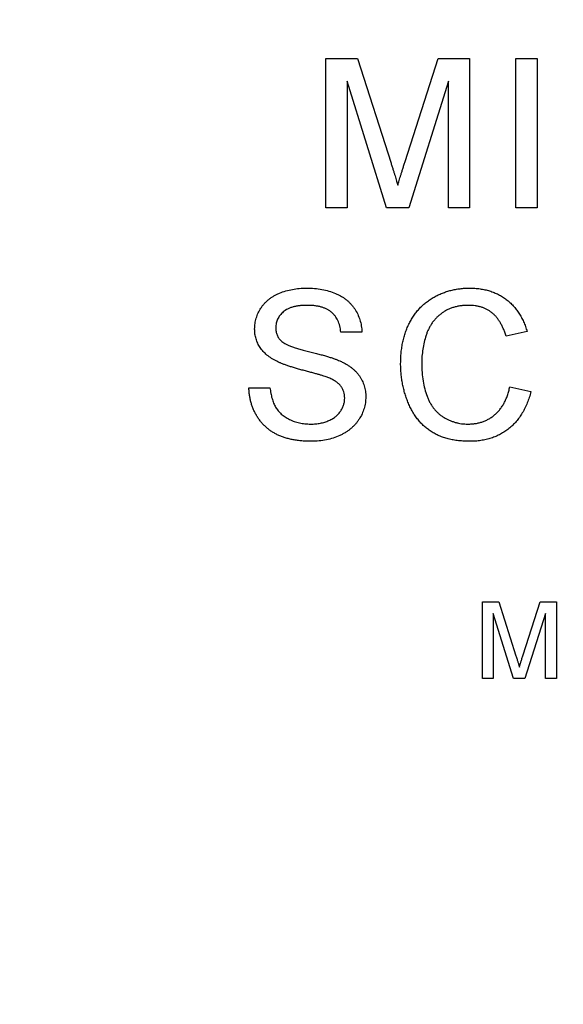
# Model space of a CAD drawing. Header units: inches. Extents: x 0.5 to 16.4, y 0.4 to 10.9.
# Tile 5 of 13: x 4.6 to 5.2, y 5.7 to 6.8. Entities that reach past the tile are written whole.
import ezdxf

# ---------------------------------------------------------------- set-up
doc = ezdxf.new("R2010")
doc.units = ezdxf.units.IN
doc.header["$MEASUREMENT"] = 0
doc.layers.add('OBJECT', color=1, linetype='Continuous')

msp = doc.modelspace()

# ---------------------------------------------------------------- linework, layer by layer
at = {"layer": 'OBJECT', "linetype": 'Continuous', "lineweight": 25}
for p, q in [((4.95964, 6.71651), (4.99396, 6.71651)), ((4.95964, 6.55472), (4.95964, 6.71651)), ((4.99396, 6.71651), (5.03013, 6.60298)), ((5.04536, 6.60492), (5.08117, 6.71651)), ((5.08117, 6.71651), (5.1152, 6.71651)), ((5.1152, 6.71651), (5.1152, 6.55472)), ((5.1654, 6.71651), (5.18821, 6.71651)), ((5.1654, 6.55472), (5.1654, 6.71651)), ((5.18821, 6.71651), (5.18821, 6.55472)), ((4.98246, 6.69162), (4.98246, 6.55472)), ((5.02537, 6.55472), (4.98246, 6.69162)), ((5.09239, 6.69162), (5.04922, 6.55472)), ((5.09239, 6.55472), (5.09239, 6.69162)), ((4.98246, 6.55472), (4.95964, 6.55472)), ((5.04922, 6.55472), (5.02537, 6.55472)), ((5.1152, 6.55472), (5.09239, 6.55472)), ((5.18821, 6.55472), (5.1654, 6.55472)), ((4.99864, 6.41998), (4.97582, 6.41998)), ((5.17743, 6.42066), (5.15461, 6.41576)), ((4.87626, 6.35983), (4.89908, 6.35983)), ((5.15876, 6.36093), (5.18158, 6.35561)), ((5.12902, 6.12806), (5.1467, 6.12806)), ((5.12902, 6.04472), (5.12902, 6.12806)), ((5.1467, 6.12806), (5.16533, 6.06958)), ((5.17318, 6.07058), (5.19162, 6.12806)), ((5.19162, 6.12806), (5.20915, 6.12806)), ((5.20915, 6.12806), (5.20915, 6.04472)), ((5.14078, 6.11524), (5.14078, 6.04472)), ((5.16288, 6.04472), (5.14078, 6.11524)), ((5.1974, 6.11524), (5.17516, 6.04472)), ((5.1974, 6.04472), (5.1974, 6.11524)), ((5.14078, 6.04472), (5.12902, 6.04472)), ((5.17516, 6.04472), (5.16288, 6.04472)), ((5.20915, 6.04472), (5.1974, 6.04472))]:
    msp.add_line(p, q, dxfattribs=at)
for radius in [1.182, 1.18]:
    msp.add_circle((5.55637, 6.35472), radius, dxfattribs=at)
for radius, start, end in [(1.6245, 299.46522, 240.53478), (1.23, 313.74009, 226.25991)]:
    msp.add_arc((5.55637, 6.35472), radius, start, end, dxfattribs=at)
for points, knots in [([(5.03013, 6.60298), (5.03053, 6.60169), (5.0313, 6.59921), (5.03244, 6.59561), (5.03348, 6.59228), (5.03441, 6.58918), (5.0353, 6.58635), (5.03606, 6.58375), (5.03679, 6.58141), (5.03722, 6.57993), (5.03742, 6.57922)], [0, 0, 0, 0, 0.1625255, 0.3143149, 0.4549785, 0.5845192, 0.7045671, 0.813495, 0.9116813, 1, 1, 1, 1]), ([(5.03742, 6.57922), (5.03765, 6.57999), (5.03813, 6.58162), (5.03891, 6.58419), (5.03974, 6.58703), (5.04073, 6.5901), (5.04176, 6.59344), (5.04285, 6.59705), (5.0441, 6.60089), (5.04493, 6.60355), (5.04536, 6.60492)], [0, 0, 0, 0, 0.0892048, 0.1898335, 0.2992326, 0.4192609, 0.5492074, 0.6890744, 0.8395792, 1, 1, 1, 1]), ([(4.88248, 6.42338), (4.88256, 6.42539), (4.88271, 6.42938), (4.88407, 6.43523), (4.88624, 6.44086), (4.8887, 6.44533), (4.89111, 6.44872), (4.8931, 6.45115), (4.89534, 6.4534), (4.89775, 6.4555), (4.90038, 6.45742), (4.90316, 6.45923), (4.90619, 6.46078), (4.91045, 6.46276), (4.91615, 6.46474), (4.92332, 6.46646), (4.93087, 6.46747), (4.93602, 6.46761), (4.93865, 6.46768)], [0, 0, 0, 0, 0.0749955, 0.1491654, 0.2236643, 0.300412, 0.3395705, 0.3789206, 0.4180957, 0.4582297, 0.4984267, 0.5397075, 0.582216, 0.6258238, 0.7154813, 0.8073841, 0.9016341, 1, 1, 1, 1]), ([(4.93865, 6.46768), (4.94152, 6.46762), (4.94712, 6.46749), (4.95526, 6.46642), (4.96286, 6.46459), (4.96881, 6.46253), (4.97321, 6.46046), (4.97634, 6.45883), (4.97924, 6.45696), (4.98194, 6.45493), (4.98447, 6.45275), (4.98677, 6.45036), (4.98892, 6.44785), (4.99145, 6.44425), (4.99418, 6.43948), (4.99654, 6.4333), (4.99816, 6.42678), (4.99847, 6.42227), (4.99864, 6.41998)], [0, 0, 0, 0, 0.1004751, 0.1956443, 0.2860834, 0.3729829, 0.4150257, 0.4560517, 0.4959387, 0.5355661, 0.5740871, 0.6125193, 0.651081, 0.6895131, 0.7662375, 0.8423504, 0.9199745, 1, 1, 1, 1]), ([(5.04053, 6.38592), (5.04057, 6.38797), (5.04064, 6.39203), (5.04105, 6.39801), (5.0418, 6.40379), (5.04284, 6.40936), (5.04416, 6.41473), (5.04579, 6.4199), (5.0477, 6.42487), (5.0499, 6.42964), (5.05239, 6.43416), (5.05511, 6.43843), (5.05811, 6.44239), (5.06131, 6.4461), (5.06479, 6.44952), (5.06854, 6.45264), (5.07253, 6.45549), (5.07674, 6.45805), (5.08114, 6.4603), (5.08565, 6.4623), (5.0903, 6.46394), (5.09504, 6.4653), (5.09988, 6.46639), (5.10485, 6.46711), (5.10992, 6.46759), (5.11334, 6.46765), (5.11507, 6.46768)], [0, 0, 0, 0, 0.0494014, 0.0976048, 0.1442547, 0.1894721, 0.233915, 0.2772371, 0.3198588, 0.3619567, 0.4034858, 0.4439336, 0.4836492, 0.5228933, 0.5618584, 0.6007949, 0.6401043, 0.6796434, 0.7193998, 0.7588542, 0.7983155, 0.8378024, 0.8774686, 0.9176828, 0.9583929, 1, 1, 1, 1]), ([(5.11507, 6.46768), (5.11701, 6.46765), (5.12081, 6.46757), (5.12639, 6.46698), (5.13174, 6.466), (5.13687, 6.4647), (5.14174, 6.46293), (5.14639, 6.46082), (5.15078, 6.45828), (5.15495, 6.45539), (5.15883, 6.45214), (5.16246, 6.44861), (5.16571, 6.44471), (5.1687, 6.44053), (5.17134, 6.43601), (5.17372, 6.4312), (5.17577, 6.42606), (5.17687, 6.42248), (5.17743, 6.42066)], [0, 0, 0, 0, 0.0686495, 0.1349374, 0.1988419, 0.2614093, 0.3225168, 0.3823769, 0.4424709, 0.5022278, 0.5621014, 0.6217316, 0.6818513, 0.7420492, 0.8039081, 0.8671622, 0.9323606, 1, 1, 1, 1]), ([(4.93955, 6.44902), (4.93812, 6.449), (4.93533, 6.44898), (4.93131, 6.4486), (4.92758, 6.44808), (4.92415, 6.4473), (4.92104, 6.44629), (4.91818, 6.44512), (4.91568, 6.44364), (4.91346, 6.44199), (4.91155, 6.44016), (4.9099, 6.43823), (4.90844, 6.43627), (4.9073, 6.43415), (4.90638, 6.43196), (4.90579, 6.42967), (4.90536, 6.42731), (4.90532, 6.42569), (4.9053, 6.42487)], [0, 0, 0, 0, 0.091511, 0.1771429, 0.2571085, 0.3311984, 0.4005923, 0.465625, 0.5269735, 0.5854431, 0.6413985, 0.6950442, 0.7467816, 0.7969589, 0.8475449, 0.8974385, 0.9476489, 1, 1, 1, 1]), ([(4.97582, 6.41998), (4.97567, 6.42114), (4.97539, 6.4234), (4.97469, 6.42668), (4.9737, 6.42973), (4.97255, 6.43257), (4.97114, 6.43518), (4.96951, 6.43758), (4.96763, 6.43974), (4.96554, 6.44172), (4.96318, 6.44344), (4.96057, 6.44493), (4.9577, 6.4462), (4.95458, 6.44723), (4.95119, 6.44803), (4.94754, 6.44862), (4.94363, 6.44893), (4.94094, 6.44899), (4.93955, 6.44902)], [0, 0, 0, 0, 0.0671555, 0.1314033, 0.1927318, 0.2512527, 0.3077037, 0.3626989, 0.4177783, 0.4723044, 0.5278726, 0.58523, 0.6450566, 0.7079524, 0.7744343, 0.8449404, 0.9204036, 1, 1, 1, 1]), ([(5.11397, 6.44902), (5.11254, 6.44899), (5.10974, 6.44895), (5.10561, 6.44851), (5.10165, 6.44785), (5.09789, 6.44687), (5.09429, 6.44564), (5.09089, 6.44411), (5.08765, 6.44232), (5.08462, 6.44025), (5.08181, 6.43793), (5.07915, 6.43548), (5.07677, 6.43278), (5.07458, 6.42992), (5.07263, 6.42685), (5.07089, 6.42361), (5.06934, 6.42019), (5.06766, 6.41536), (5.06594, 6.40914), (5.06446, 6.40154), (5.06351, 6.39382), (5.0634, 6.38862), (5.06335, 6.38601)], [0, 0, 0, 0, 0.0467628, 0.0919687, 0.1358044, 0.1782316, 0.2194414, 0.2601769, 0.3002796, 0.3405476, 0.3803112, 0.419642, 0.4590173, 0.498182, 0.5376702, 0.5779133, 0.6186488, 0.6607616, 0.7452992, 0.8297447, 0.9146021, 1, 1, 1, 1]), ([(5.15461, 6.41576), (5.15416, 6.41716), (5.15329, 6.4199), (5.15173, 6.42381), (5.15005, 6.42743), (5.1482, 6.43075), (5.14619, 6.43376), (5.14405, 6.43651), (5.14174, 6.43894), (5.1393, 6.44111), (5.13668, 6.44296), (5.13392, 6.4446), (5.13098, 6.44595), (5.1279, 6.4471), (5.12464, 6.44797), (5.12123, 6.44858), (5.11765, 6.44894), (5.11521, 6.44899), (5.11397, 6.44902)], [0, 0, 0, 0, 0.0772311, 0.1511652, 0.2207847, 0.2871495, 0.3506325, 0.4113068, 0.4699644, 0.5267072, 0.5824983, 0.6385087, 0.694918, 0.7524204, 0.811251, 0.8718561, 0.9346442, 1, 1, 1, 1]), ([(4.90637, 6.38841), (4.90446, 6.38944), (4.90079, 6.39143), (4.89584, 6.39498), (4.89167, 6.39892), (4.8883, 6.40324), (4.88566, 6.40787), (4.88388, 6.41283), (4.88265, 6.41801), (4.88254, 6.42157), (4.88248, 6.42338)], [0, 0, 0, 0, 0.14480524, 0.2795118, 0.40639392, 0.52750154, 0.64539329, 0.76188541, 0.87894207, 1, 1, 1, 1]), ([(4.9053, 6.42487), (4.90536, 6.42348), (4.90547, 6.42078), (4.90664, 6.41694), (4.90844, 6.41344), (4.91021, 6.41154), (4.9111, 6.41058)], [0, 0, 0, 0, 0.2627412, 0.5099565, 0.7533267, 1, 1, 1, 1]), ([(4.9111, 6.41058), (4.91166, 6.4101), (4.9129, 6.40904), (4.91522, 6.40764), (4.91808, 6.40622), (4.92152, 6.40482), (4.92553, 6.4034), (4.9301, 6.40194), (4.93525, 6.40049), (4.94082, 6.3991), (4.94644, 6.3977), (4.95179, 6.3963), (4.9567, 6.39498), (4.96116, 6.39369), (4.96519, 6.39243), (4.96876, 6.39119), (4.9719, 6.39004), (4.97382, 6.38924), (4.97472, 6.38886)], [0, 0, 0, 0, 0.03274322, 0.07240961, 0.11961149, 0.17467292, 0.23734509, 0.30835242, 0.38763005, 0.47478362, 0.56333232, 0.64513622, 0.72020253, 0.78913416, 0.85149707, 0.9073306, 0.95696868, 1, 1, 1, 1]), ([(4.96273, 6.37049), (4.96216, 6.37072), (4.96087, 6.37125), (4.95866, 6.37195), (4.95604, 6.37286), (4.95295, 6.37379), (4.9494, 6.37477), (4.94539, 6.37589), (4.94094, 6.37707), (4.93616, 6.37834), (4.93134, 6.37962), (4.92673, 6.38091), (4.92249, 6.38221), (4.91858, 6.38347), (4.91503, 6.38473), (4.91182, 6.38596), (4.90895, 6.38714), (4.9072, 6.388), (4.90637, 6.38841)], [0, 0, 0, 0, 0.0312001, 0.0704867, 0.1172148, 0.1715755, 0.234122, 0.3039626, 0.3821556, 0.4676462, 0.5543354, 0.6350745, 0.7100367, 0.7790924, 0.8429656, 0.9010012, 0.9532463, 1, 1, 1, 1]), ([(4.97472, 6.38886), (4.97588, 6.38833), (4.97816, 6.38728), (4.9814, 6.38548), (4.98442, 6.38361), (4.98719, 6.38163), (4.98972, 6.37952), (4.99203, 6.37731), (4.99413, 6.37501), (4.99593, 6.37256), (4.99755, 6.37004), (4.99897, 6.36743), (5.00012, 6.3647), (5.00112, 6.3619), (5.00184, 6.35898), (5.00241, 6.35599), (5.00274, 6.3529), (5.00277, 6.35081), (5.00278, 6.34975)], [0, 0, 0, 0, 0.0749313, 0.1470776, 0.2163645, 0.2825027, 0.3466877, 0.4088356, 0.469262, 0.528432, 0.5870013, 0.6444164, 0.7021888, 0.7597672, 0.8184898, 0.8776328, 0.9380196, 1, 1, 1, 1]), ([(5.11553, 6.30175), (5.11343, 6.30178), (5.10933, 6.30184), (5.10332, 6.30233), (5.0976, 6.30317), (5.09219, 6.30433), (5.08707, 6.30578), (5.08225, 6.30759), (5.07775, 6.30977), (5.07353, 6.31225), (5.0696, 6.31506), (5.06588, 6.31813), (5.06246, 6.32155), (5.05925, 6.32523), (5.05632, 6.32923), (5.05357, 6.33348), (5.05113, 6.33807), (5.0489, 6.34291), (5.04694, 6.34795), (5.04521, 6.35309), (5.0438, 6.35835), (5.04258, 6.36367), (5.0417, 6.36911), (5.041, 6.37462), (5.04061, 6.38024), (5.04056, 6.38401), (5.04053, 6.38592)], [0, 0, 0, 0, 0.0491959, 0.0962479, 0.1413486, 0.1846561, 0.2260587, 0.2661731, 0.3052898, 0.3432451, 0.3808773, 0.4184958, 0.4563188, 0.4942367, 0.5330235, 0.5724732, 0.6130788, 0.6549345, 0.6973968, 0.7398841, 0.7821948, 0.8250615, 0.8679875, 0.9114105, 0.9553719, 1, 1, 1, 1]), ([(5.06335, 6.38601), (5.06341, 6.38274), (5.06352, 6.37638), (5.06467, 6.36717), (5.06641, 6.35857), (5.06851, 6.35187), (5.07062, 6.34692), (5.07233, 6.34346), (5.07427, 6.34026), (5.07641, 6.33729), (5.07877, 6.33458), (5.08132, 6.33209), (5.08406, 6.32982), (5.08702, 6.32787), (5.09008, 6.32614), (5.09321, 6.32459), (5.09641, 6.32329), (5.0997, 6.32228), (5.10302, 6.3214), (5.10641, 6.32083), (5.10988, 6.32051), (5.11221, 6.32045), (5.11339, 6.32042)], [0, 0, 0, 0, 0.1053433, 0.2043755, 0.2980687, 0.3870699, 0.4297257, 0.4709012, 0.5111217, 0.5501788, 0.5883544, 0.626683, 0.6644517, 0.7025149, 0.7404812, 0.7776181, 0.814716, 0.8515265, 0.8880985, 0.9251117, 0.9621037, 1, 1, 1, 1]), ([(4.97997, 6.34865), (4.97991, 6.34982), (4.97981, 6.3521), (4.97911, 6.35543), (4.97779, 6.35847), (4.97607, 6.36136), (4.97369, 6.364), (4.97067, 6.36644), (4.96696, 6.36864), (4.96419, 6.36985), (4.96273, 6.37049)], [0, 0, 0, 0, 0.1177675, 0.2301764, 0.339843, 0.4506253, 0.5669429, 0.6960213, 0.8394384, 1, 1, 1, 1]), ([(4.94403, 6.30175), (4.94227, 6.30177), (4.93881, 6.30179), (4.93374, 6.30214), (4.92889, 6.30264), (4.92424, 6.30338), (4.91983, 6.30436), (4.91563, 6.30553), (4.91164, 6.30687), (4.90787, 6.30846), (4.90432, 6.3103), (4.90094, 6.31229), (4.89778, 6.31454), (4.89484, 6.31702), (4.89203, 6.31966), (4.88948, 6.32257), (4.88709, 6.32566), (4.88493, 6.32896), (4.883, 6.33242), (4.88127, 6.33599), (4.87981, 6.3397), (4.87863, 6.34352), (4.87763, 6.34743), (4.87694, 6.35146), (4.87643, 6.3556), (4.87632, 6.35841), (4.87626, 6.35983)], [0, 0, 0, 0, 0.0524926, 0.1028255, 0.1513973, 0.1980331, 0.2428759, 0.2859992, 0.3278487, 0.3683946, 0.407852, 0.4468376, 0.485166, 0.5233414, 0.5616022, 0.5999199, 0.6384964, 0.6777906, 0.71729, 0.7566052, 0.7960679, 0.8358862, 0.8757137, 0.9162635, 0.9577597, 1, 1, 1, 1]), ([(4.89908, 6.35983), (4.89933, 6.35778), (4.89981, 6.35384), (4.90116, 6.34827), (4.90289, 6.34325), (4.90505, 6.33873), (4.9079, 6.33476), (4.91132, 6.33118), (4.91548, 6.32808), (4.92018, 6.32533), (4.92541, 6.32316), (4.931, 6.32155), (4.93691, 6.3206), (4.94096, 6.32048), (4.94302, 6.32042)], [0, 0, 0, 0, 0.0937965, 0.1801881, 0.2603632, 0.3348467, 0.407093, 0.4814484, 0.5592709, 0.6422698, 0.7285859, 0.8159775, 0.9060351, 1, 1, 1, 1]), ([(5.11339, 6.32042), (5.11479, 6.32045), (5.11757, 6.32051), (5.12164, 6.32102), (5.12557, 6.32177), (5.1293, 6.32293), (5.13289, 6.32435), (5.1363, 6.3261), (5.13953, 6.3282), (5.14261, 6.33059), (5.14549, 6.33331), (5.14813, 6.33634), (5.1505, 6.33969), (5.1527, 6.3433), (5.15454, 6.3473), (5.15625, 6.35154), (5.15767, 6.35612), (5.15839, 6.3593), (5.15876, 6.36093)], [0, 0, 0, 0, 0.0633359, 0.1251108, 0.1846884, 0.2432104, 0.300888, 0.3583701, 0.4157614, 0.4743866, 0.5339663, 0.5940076, 0.6550724, 0.71861, 0.7843748, 0.8529915, 0.9249004, 1, 1, 1, 1]), ([(5.18158, 6.35561), (5.181, 6.35348), (5.17989, 6.34929), (5.17767, 6.34331), (5.17519, 6.33769), (5.17238, 6.33245), (5.16921, 6.32763), (5.16576, 6.32316), (5.16189, 6.31914), (5.15776, 6.31546), (5.15331, 6.31222), (5.14862, 6.30943), (5.1437, 6.30705), (5.13853, 6.30509), (5.13311, 6.30362), (5.12747, 6.30254), (5.12158, 6.30188), (5.11757, 6.30179), (5.11553, 6.30175)], [0, 0, 0, 0, 0.0715784, 0.1400162, 0.2061974, 0.2701561, 0.332001, 0.392755, 0.452579, 0.5122528, 0.5715323, 0.6301518, 0.6887692, 0.7481639, 0.8087034, 0.8702563, 0.9339, 1, 1, 1, 1]), ([(4.94302, 6.32042), (4.94485, 6.32045), (4.94842, 6.32052), (4.95358, 6.32131), (4.95843, 6.32244), (4.96289, 6.32414), (4.96694, 6.3262), (4.97045, 6.3287), (4.97346, 6.33152), (4.97581, 6.33473), (4.97765, 6.33809), (4.97901, 6.34155), (4.97981, 6.34509), (4.97992, 6.34746), (4.97997, 6.34865)], [0, 0, 0, 0, 0.1055839, 0.2058681, 0.3009467, 0.3930019, 0.4809485, 0.5628739, 0.6414613, 0.7177416, 0.7917718, 0.8627164, 0.9317768, 1, 1, 1, 1]), ([(5.00278, 6.34975), (5.0027, 6.34763), (5.00253, 6.34344), (5.00109, 6.33725), (4.99882, 6.33125), (4.99616, 6.32649), (4.99365, 6.32286), (4.99154, 6.32025), (4.98919, 6.31783), (4.98668, 6.31554), (4.98397, 6.31341), (4.98105, 6.31145), (4.97795, 6.30964), (4.97352, 6.30743), (4.96763, 6.30512), (4.96013, 6.3032), (4.95222, 6.30195), (4.9468, 6.30182), (4.94403, 6.30175)], [0, 0, 0, 0, 0.074816, 0.1485346, 0.2238723, 0.3012971, 0.3408936, 0.3803401, 0.4201266, 0.4599499, 0.5008312, 0.5419072, 0.5844388, 0.6280802, 0.7172667, 0.80786, 0.9019247, 1, 1, 1, 1]), ([(5.16533, 6.06958), (5.16554, 6.06892), (5.16593, 6.06764), (5.16652, 6.06579), (5.16706, 6.06407), (5.16754, 6.06247), (5.16799, 6.06101), (5.16839, 6.05967), (5.16876, 6.05847), (5.16898, 6.05771), (5.16909, 6.05734)], [0, 0, 0, 0, 0.1625255, 0.3143149, 0.4549785, 0.5845192, 0.7045671, 0.813495, 0.9116813, 1, 1, 1, 1]), ([(5.16909, 6.05734), (5.1692, 6.05774), (5.16945, 6.05858), (5.16985, 6.0599), (5.17028, 6.06137), (5.17079, 6.06294), (5.17132, 6.06466), (5.17188, 6.06652), (5.17253, 6.0685), (5.17296, 6.06987), (5.17318, 6.07058)], [0, 0, 0, 0, 0.0892048, 0.1898335, 0.2992326, 0.4192609, 0.5492074, 0.6890744, 0.8395792, 1, 1, 1, 1])]:
    msp.add_open_spline(points, degree=3, knots=knots, dxfattribs=at)

doc.saveas('drawing.dxf')
